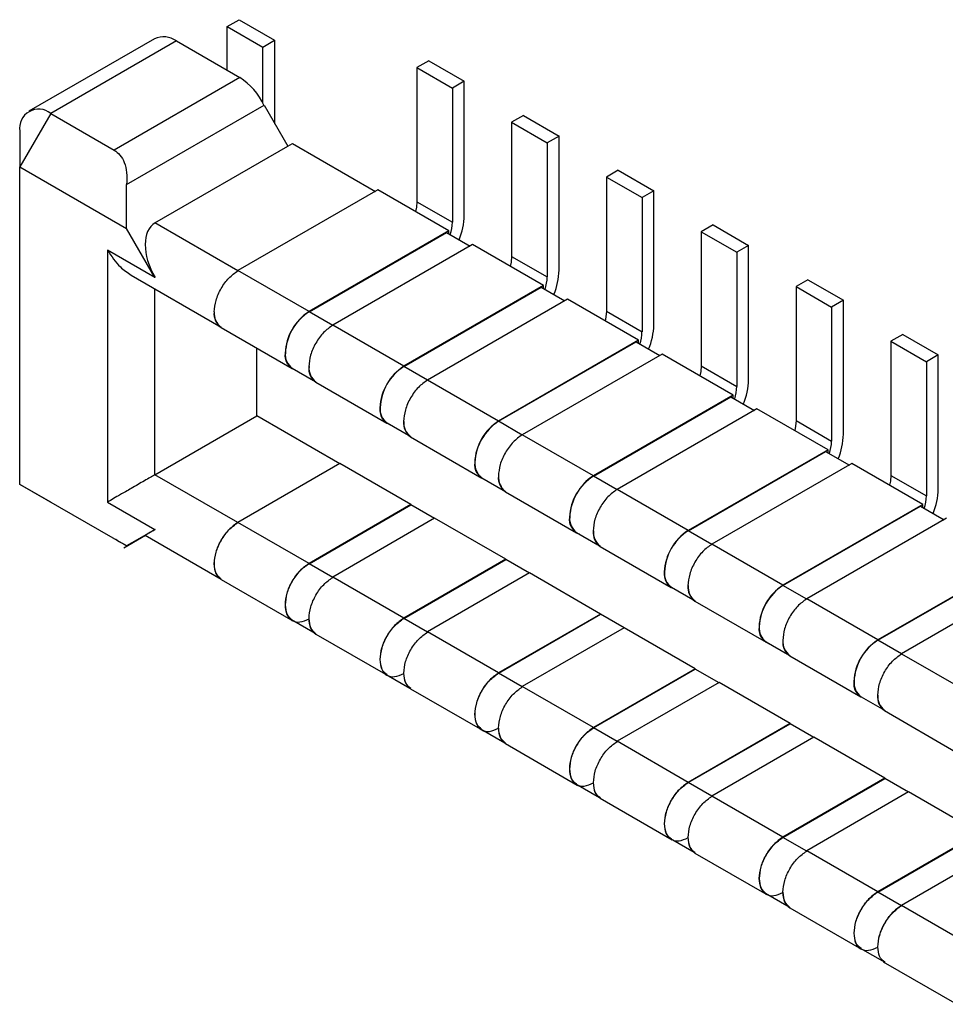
# Model space of a CAD drawing. Header units: millimetres. Extents: x 15 to 205, y 5 to 292.
# Tile 24 of 56: x 157.49 to 160.25, y 134.62 to 137.56. Entities that reach past the tile are written whole.
import ezdxf

# ---------------------------------------------------------------- set-up
doc = ezdxf.new("R2010")
doc.units = ezdxf.units.MM
doc.layers.add('几何体', color=7, linetype='Continuous')

msp = doc.modelspace()

# ---------------------------------------------------------------- linework, layer by layer
at = {"layer": '几何体'}
for p, q in [((158.1056, 137.5409), (158.141, 137.5613)), ((158.141, 137.5613), (158.247, 137.5)), ((158.1056, 137.4102), (158.1056, 137.5409)), ((158.1056, 137.5409), (158.2117, 137.4796)), ((157.8886, 137.5044), (157.5138, 137.2881)), ((157.9536, 137.498), (157.5788, 137.2816)), ((157.9536, 137.498), (158.1428, 137.3888)), ((158.2117, 137.4796), (158.247, 137.5)), ((158.247, 137.5), (158.247, 137.251)), ((158.2117, 137.3131), (158.2117, 137.4796)), ((158.7067, 137.4388), (158.6713, 137.4184)), ((158.7067, 137.4388), (158.8127, 137.3776)), ((158.6713, 137.4184), (158.6713, 137.0183)), ((158.6713, 137.4184), (158.7774, 137.3572)), ((158.1428, 137.3888), (157.768, 137.1724)), ((158.8127, 137.3776), (158.7774, 137.3572)), ((158.8127, 136.9775), (158.8127, 137.3776)), ((158.7774, 137.3572), (158.7774, 136.9571)), ((157.8051, 137.0694), (158.2152, 137.3061)), ((158.2152, 137.3061), (158.2859, 137.1837)), ((157.5788, 137.2816), (157.4869, 137.1224)), ((157.5788, 137.2816), (157.768, 137.1724)), ((158.9895, 137.2756), (158.9541, 137.2552)), ((158.9541, 137.2552), (158.9541, 136.855)), ((158.9541, 137.2552), (159.0602, 137.1939)), ((158.9895, 137.2756), (159.0956, 137.2143)), ((157.4869, 137.2286), (157.4869, 137.1224)), ((159.0956, 137.2143), (159.0602, 137.1939)), ((159.0956, 136.8142), (159.0956, 137.2143)), ((157.8899, 136.9551), (158.2859, 137.1837)), ((158.2859, 137.1837), (158.3001, 137.1918)), ((158.3001, 137.1918), (158.5476, 137.049)), ((159.0602, 137.1939), (159.0602, 136.7938)), ((157.4869, 137.1224), (157.8051, 136.9387)), ((157.4869, 136.1752), (157.4869, 137.1224)), ((159.2723, 137.1123), (159.237, 137.0919)), ((159.2723, 137.1123), (159.3784, 137.051)), ((159.237, 137.0919), (159.237, 136.6918)), ((159.237, 137.0919), (159.3431, 137.0306)), ((157.8051, 136.9387), (157.8051, 137.0694)), ((158.5546, 137.0538), (158.1374, 136.813)), ((158.7668, 136.9314), (158.5546, 137.0538)), ((159.3784, 137.051), (159.3431, 137.0306)), ((159.3784, 136.6509), (159.3784, 137.051)), ((158.6713, 137.0183), (158.7774, 136.9571)), ((159.3431, 137.0306), (159.3431, 136.6305)), ((157.8899, 136.7918), (157.8051, 136.9387)), ((158.1374, 136.8122), (157.8899, 136.9551)), ((158.7668, 136.9314), (158.3496, 136.6905)), ((158.7668, 136.9224), (158.7668, 136.9314)), ((159.5552, 136.949), (159.5198, 136.9286)), ((159.5552, 136.949), (159.6612, 136.8878)), ((158.3496, 136.6897), (158.7597, 136.9265)), ((158.7597, 136.9265), (158.8304, 136.8857)), ((159.5198, 136.9286), (159.5198, 136.5285)), ((159.5198, 136.9286), (159.6259, 136.8674)), ((157.8899, 136.7918), (157.7485, 136.8734)), ((157.7485, 136.8734), (157.7485, 136.1222)), ((158.8375, 136.8906), (158.4203, 136.6497)), ((159.0496, 136.7681), (158.8375, 136.8906)), ((159.6612, 136.8878), (159.6259, 136.8674)), ((159.6612, 136.4877), (159.6612, 136.8878)), ((158.9541, 136.855), (159.0602, 136.7938)), ((159.6259, 136.8674), (159.6259, 136.4673)), ((158.3496, 136.6905), (158.1374, 136.813)), ((157.8192, 136.7988), (158.0803, 136.648)), ((159.838, 136.7857), (159.8027, 136.7653)), ((159.838, 136.7857), (159.9441, 136.7245)), ((157.8899, 136.2038), (157.8899, 136.7579)), ((159.0496, 136.7681), (158.6324, 136.5273)), ((158.6324, 136.5264), (159.0425, 136.7632)), ((159.0425, 136.7632), (159.1132, 136.7224)), ((159.0496, 136.7591), (159.0496, 136.7681)), ((159.8027, 136.7653), (159.9087, 136.7041)), ((159.8027, 136.7653), (159.8027, 136.3652)), ((159.1203, 136.7273), (158.7031, 136.4864)), ((159.3324, 136.6048), (159.1203, 136.7273)), ((159.9441, 136.7245), (159.9087, 136.7041)), ((159.9087, 136.7041), (159.9087, 136.304)), ((159.9441, 136.3244), (159.9441, 136.7245)), ((158.4203, 136.6489), (158.3496, 136.6897)), ((159.237, 136.6918), (159.3431, 136.6305)), ((158.0869, 136.6431), (158.2991, 136.5206)), ((158.6324, 136.5273), (158.4203, 136.6497)), ((160.1209, 136.6224), (160.0855, 136.602)), ((160.1209, 136.6224), (160.2269, 136.5612)), ((158.194, 136.3794), (158.194, 136.5813)), ((159.3324, 136.6048), (158.9153, 136.364)), ((158.9153, 136.3632), (159.3254, 136.5999)), ((159.3254, 136.5999), (159.3961, 136.5591)), ((159.3324, 136.5958), (159.3324, 136.6048)), ((160.0855, 136.602), (160.1916, 136.5408)), ((160.0855, 136.602), (160.0855, 136.2019)), ((159.4032, 136.564), (158.986, 136.3232)), ((159.6153, 136.4415), (159.4032, 136.564)), ((160.2269, 136.5612), (160.1916, 136.5408)), ((160.2269, 136.1611), (160.2269, 136.5612)), ((158.2996, 136.5215), (158.3632, 136.4847)), ((158.7031, 136.4856), (158.6324, 136.5264)), ((159.5198, 136.5285), (159.6259, 136.4673)), ((160.1916, 136.5408), (160.1916, 136.1407)), ((158.3698, 136.4798), (158.5819, 136.3573)), ((158.9153, 136.364), (158.7031, 136.4864)), ((159.6153, 136.4415), (159.1981, 136.2007)), ((159.1981, 136.1999), (159.6082, 136.4366)), ((159.6082, 136.4366), (159.6789, 136.3958)), ((159.6153, 136.4326), (159.6153, 136.4415)), ((157.8899, 136.2038), (158.194, 136.3794)), ((158.4415, 136.2365), (158.194, 136.3794)), ((159.686, 136.4007), (159.2688, 136.1599)), ((159.8981, 136.2783), (159.686, 136.4007)), ((158.5824, 136.3582), (158.646, 136.3215)), ((158.986, 136.3223), (158.9153, 136.3632)), ((159.8027, 136.3652), (159.9087, 136.304)), ((158.6526, 136.3165), (158.8648, 136.194)), ((159.1981, 136.2007), (158.986, 136.3232)), ((159.8981, 136.2783), (159.4809, 136.0374)), ((159.4809, 136.0366), (159.8911, 136.2734)), ((159.8911, 136.2734), (159.9618, 136.2325)), ((159.8981, 136.2693), (159.8981, 136.2783)), ((158.4415, 136.2373), (158.1374, 136.0618)), ((158.6536, 136.1149), (158.4415, 136.2373)), ((158.4415, 136.2365), (158.4415, 136.2373)), ((159.9688, 136.2374), (159.5516, 135.9966)), ((160.181, 136.115), (159.9688, 136.2374)), ((158.1374, 136.061), (157.8899, 136.2038)), ((159.2688, 136.1591), (159.1981, 136.1999)), ((160.0855, 136.2019), (160.1916, 136.1407)), ((157.8051, 135.9916), (157.4869, 136.1752)), ((157.5788, 136.1222), (157.4869, 136.1752)), ((158.8653, 136.1949), (158.9289, 136.1582)), ((158.9355, 136.1532), (159.1476, 136.0308)), ((159.4809, 136.0374), (159.2688, 136.1599)), ((157.7485, 136.1222), (157.8899, 136.0406)), ((158.6536, 136.1149), (158.3496, 135.9393)), ((158.3496, 135.9385), (158.6536, 136.114)), ((158.6536, 136.114), (158.6536, 136.1149)), ((158.7243, 136.0732), (158.6536, 136.114)), ((160.181, 136.115), (159.7638, 135.8741)), ((159.7638, 135.8733), (160.1739, 136.1101)), ((160.1739, 136.1101), (160.2446, 136.0693)), ((160.181, 136.106), (160.181, 136.115)), ((158.3496, 135.9393), (158.1374, 136.0618)), ((158.7243, 136.074), (158.4203, 135.8985)), ((158.9365, 135.9516), (158.7243, 136.074)), ((158.7243, 136.0732), (158.7243, 136.074)), ((160.2517, 136.0742), (159.8345, 135.8333)), ((157.7967, 135.9856), (157.8616, 136.0231)), ((157.8051, 135.9916), (157.8899, 136.0406)), ((157.8613, 136.024), (157.8051, 135.9915)), ((157.8607, 136.0236), (158.0874, 135.8927)), ((157.89, 136.0405), (157.8869, 136.0387)), ((159.1481, 136.0316), (159.2117, 135.9949)), ((159.5516, 135.9958), (159.4809, 136.0366)), ((157.8051, 135.9915), (157.8051, 135.9916)), ((159.7638, 135.8741), (159.5516, 135.9966)), ((159.2183, 135.9899), (159.4304, 135.8675)), ((158.4203, 135.8977), (158.3496, 135.9385)), ((158.9365, 135.9516), (158.6324, 135.776)), ((158.6324, 135.7752), (158.9365, 135.9508)), ((158.9365, 135.9508), (158.9365, 135.9516)), ((159.0072, 135.9099), (158.9365, 135.9508)), ((160.4638, 135.9517), (160.0466, 135.7109)), ((160.0466, 135.71), (160.4567, 135.9468)), ((159.0072, 135.9108), (158.7031, 135.7352)), ((159.2193, 135.7883), (159.0072, 135.9108)), ((159.0072, 135.9099), (159.0072, 135.9108)), ((160.5345, 135.9109), (160.1173, 135.67)), ((158.0869, 135.8918), (158.3014, 135.7681)), ((158.6324, 135.776), (158.4203, 135.8985)), ((159.8345, 135.8325), (159.7638, 135.8733)), ((159.4309, 135.8683), (159.4946, 135.8316)), ((159.5012, 135.8267), (159.7133, 135.7042)), ((160.0466, 135.7109), (159.8345, 135.8333)), ((159.2193, 135.7883), (158.9153, 135.6128)), ((158.9153, 135.6119), (159.2193, 135.7875)), ((159.2193, 135.7875), (159.2193, 135.7883)), ((159.29, 135.7467), (159.2193, 135.7875)), ((158.2973, 135.7716), (158.3678, 135.7309)), ((158.7031, 135.7344), (158.6324, 135.7752)), ((158.3698, 135.7286), (158.5842, 135.6048)), ((158.9153, 135.6128), (158.7031, 135.7352)), ((159.29, 135.7475), (158.986, 135.5719)), ((159.5022, 135.625), (159.29, 135.7475)), ((159.29, 135.7467), (159.29, 135.7475)), ((159.7138, 135.7051), (159.7774, 135.6683)), ((160.1173, 135.6692), (160.0466, 135.71)), ((160.1173, 135.67), (160.3295, 135.5476)), ((159.784, 135.6634), (159.9961, 135.5409)), ((158.986, 135.5711), (158.9153, 135.6119)), ((159.5022, 135.625), (159.1981, 135.4495)), ((159.1981, 135.4487), (159.5022, 135.6242)), ((159.5022, 135.6242), (159.5022, 135.625)), ((159.5729, 135.5834), (159.5022, 135.6242)), ((158.5801, 135.6083), (158.6506, 135.5676)), ((159.5729, 135.5842), (159.2688, 135.4087)), ((159.785, 135.4617), (159.5729, 135.5842)), ((159.5729, 135.5834), (159.5729, 135.5842)), ((158.6526, 135.5653), (158.8671, 135.4415)), ((159.1981, 135.4495), (158.986, 135.5719)), ((159.9966, 135.5418), (160.0602, 135.5051)), ((160.0668, 135.5001), (160.279, 135.3776)), ((159.785, 135.4617), (159.4809, 135.2862)), ((159.785, 135.4609), (159.785, 135.4617)), ((158.8629, 135.445), (158.9334, 135.4043)), ((159.2688, 135.4078), (159.1981, 135.4487)), ((159.4809, 135.2854), (159.785, 135.4609)), ((159.8557, 135.4201), (159.785, 135.4609)), ((159.4809, 135.2862), (159.2688, 135.4087)), ((159.8557, 135.4209), (159.5516, 135.2454)), ((160.0678, 135.2984), (159.8557, 135.4209)), ((159.8557, 135.4201), (159.8557, 135.4209)), ((158.9355, 135.402), (159.1499, 135.2782)), ((159.5516, 135.2446), (159.4809, 135.2854)), ((160.0678, 135.2984), (159.7638, 135.1229)), ((159.7638, 135.1221), (160.0678, 135.2976)), ((160.0678, 135.2976), (160.0678, 135.2984)), ((160.1385, 135.2568), (160.0678, 135.2976)), ((159.1458, 135.2817), (159.2163, 135.241)), ((160.1385, 135.2576), (159.8345, 135.0821)), ((160.3507, 135.1352), (160.1385, 135.2576)), ((160.1385, 135.2568), (160.1385, 135.2576)), ((159.2183, 135.2387), (159.4327, 135.1149)), ((159.7638, 135.1229), (159.5516, 135.2454)), ((159.4286, 135.1185), (159.4991, 135.0778)), ((159.8345, 135.0813), (159.7638, 135.1221)), ((160.3507, 135.1352), (160.0466, 134.9596)), ((160.0466, 134.9588), (160.3507, 135.1344)), ((160.0466, 134.9596), (159.8345, 135.0821)), ((160.4214, 135.0943), (160.1173, 134.9188)), ((159.5012, 135.0754), (159.7156, 134.9516)), ((159.7115, 134.9552), (159.782, 134.9145)), ((160.1173, 134.918), (160.0466, 134.9588)), ((159.784, 134.9122), (159.9984, 134.7884)), ((160.3295, 134.7964), (160.1173, 134.9188)), ((159.9943, 134.7919), (160.0673, 134.7497)), ((160.0629, 134.7512), (160.283, 134.6241))]:
    msp.add_line(p, q, dxfattribs=at)
at = {"layer": '几何体', "flags": 128}
for points in [[(158.6713, 137.0183), (158.6699, 137.0016), (158.6673, 136.9888)], [(158.9541, 136.855), (158.9528, 136.8383), (158.9501, 136.8255)], [(159.237, 136.6918), (159.2356, 136.675), (159.233, 136.6622)], [(159.5198, 136.5285), (159.5185, 136.5117), (159.5158, 136.499)], [(159.8027, 136.3652), (159.8013, 136.3484), (159.7987, 136.3357)], [(160.0855, 136.2019), (160.0842, 136.1851), (160.0815, 136.1724)]]:
    msp.add_lwpolyline(points, dxfattribs=at)
at = {"layer": '几何体'}
for centre, radius, start, end in [((157.9155, 137.4448), 0.0654, 54.3818, 114.314), ((158.039, 137.2248), 0.194, 24.7852, 57.6913), ((157.5429, 137.2377), 0.0568, 50.7967, 189.214), ((158.6142, 136.9816), 0.1986, 337.241, 358.8171), ((158.6487, 136.9594), 0.1286, 342.0907, 358.9622), ((158.897, 136.8183), 0.1986, 337.241, 358.8171), ((158.9316, 136.7961), 0.1286, 342.0907, 358.9622), ((158.1166, 136.6843), 0.0508, 174.3796, 234.302), ((158.1168, 136.6848), 0.0503, 174.3796, 234.302), ((158.4332, 136.5598), 0.1552, 122.6055, 177.3945), ((158.4324, 136.5603), 0.1537, 122.6055, 177.3945), ((159.1798, 136.655), 0.1986, 337.241, 358.8171), ((159.2144, 136.6329), 0.1286, 342.0907, 358.9622), ((158.3237, 136.5602), 0.0461, 171.6467, 248.2669), ((158.3289, 136.5623), 0.0503, 174.3796, 234.302), ((158.3994, 136.5211), 0.0508, 174.3796, 234.302), ((158.3996, 136.5215), 0.0503, 174.3796, 234.302), ((158.716, 136.3965), 0.1552, 122.6055, 177.3945), ((158.7152, 136.397), 0.1537, 122.6055, 177.3945), ((159.4973, 136.4696), 0.1286, 342.0907, 358.9622), ((159.4627, 136.4918), 0.1986, 337.241, 358.8171), ((158.6066, 136.3969), 0.0461, 171.6467, 248.2669), ((158.6118, 136.399), 0.0503, 174.3796, 234.302), ((158.6823, 136.3578), 0.0508, 174.3796, 234.302), ((158.6825, 136.3582), 0.0503, 174.3796, 234.302), ((158.9989, 136.2332), 0.1552, 122.6055, 177.3945), ((158.9981, 136.2337), 0.1537, 122.6055, 177.3945), ((159.7455, 136.3285), 0.1986, 337.241, 358.8171), ((159.7801, 136.3063), 0.1286, 342.0907, 358.9622), ((158.8894, 136.2336), 0.0461, 171.6467, 248.2669), ((158.8946, 136.2358), 0.0503, 174.3796, 234.302), ((158.9651, 136.1945), 0.0508, 174.3796, 234.302), ((158.9653, 136.1949), 0.0503, 174.3796, 234.302), ((159.2817, 136.0699), 0.1552, 122.6055, 177.3945), ((159.2809, 136.0704), 0.1537, 122.6055, 177.3945), ((160.063, 136.143), 0.1286, 342.0907, 358.9622), ((160.0284, 136.1652), 0.1986, 337.241, 358.8171), ((159.1722, 136.0703), 0.0461, 171.6467, 248.2669), ((159.1774, 136.0725), 0.0503, 174.3796, 234.302), ((159.248, 136.0312), 0.0508, 174.3796, 234.302), ((159.2482, 136.0317), 0.0503, 174.3796, 234.302), ((159.5646, 135.9067), 0.1552, 122.6055, 177.3945), ((159.5637, 135.9071), 0.1537, 122.6055, 177.3945), ((159.4551, 135.907), 0.0461, 171.6467, 248.2669), ((159.4603, 135.9092), 0.0503, 174.3796, 234.302), ((159.5308, 135.8679), 0.0508, 174.3796, 234.302), ((159.531, 135.8684), 0.0503, 174.3796, 234.302), ((159.8474, 135.7434), 0.1552, 122.6055, 177.3945), ((159.8466, 135.7439), 0.1537, 122.6055, 177.3945), ((159.7379, 135.7437), 0.0461, 171.6467, 248.2669), ((159.7431, 135.7459), 0.0503, 174.3796, 234.302), ((159.8136, 135.7046), 0.0508, 174.3796, 234.302), ((159.8138, 135.7051), 0.0503, 174.3796, 234.302), ((160.1303, 135.5801), 0.1552, 122.6055, 177.3945), ((160.1294, 135.5806), 0.1537, 122.6055, 177.3945), ((160.0208, 135.5805), 0.0461, 171.6467, 248.2669), ((160.026, 135.5826), 0.0503, 174.3796, 234.302), ((160.0965, 135.5414), 0.0508, 174.3796, 234.302), ((160.0967, 135.5418), 0.0503, 174.3796, 234.302)]:
    msp.add_arc(centre, radius, start, end, dxfattribs=at)
msp.add_ellipse((157.9607, 136.8326), major_axis=(-0.0707, 0.1225), ratio=0.577335, start_param=6.283145, end_param=7.853941, dxfattribs=at)
for points, knots in [([(157.768, 137.1724), (157.7742, 137.1679), (157.787, 137.1583), (157.7994, 137.1346), (157.8067, 137.1044), (157.8057, 137.0815), (157.8051, 137.0694)], [0, 0, 0, 0, 0.214869, 0.448217, 0.707994, 1, 1, 1, 1]), ([(157.7485, 136.8734), (157.7602, 136.8556), (157.7798, 136.8258), (157.8079, 136.8066), (157.8192, 136.7988)], [0, 0, 0, 0, 0.595579, 1, 1, 1, 1]), ([(157.8899, 136.2038), (157.8852, 136.2011), (157.8755, 136.1955), (157.8579, 136.1855), (157.8387, 136.1744), (157.8139, 136.1598), (157.78, 136.1409), (157.7603, 136.1292), (157.7485, 136.1222)], [0, 0, 0, 0, 0.099244, 0.204857, 0.319813, 0.446427, 0.670264, 1, 1, 1, 1]), ([(157.8899, 136.0406), (157.8809, 136.0351), (157.8656, 136.0259), (157.8595, 136.0231), (157.8619, 136.0243), (157.8679, 136.0277), (157.8771, 136.0331), (157.8857, 136.0381), (157.8899, 136.0405)], [0, 0, 0, 0, 0.329696, 0.5535719, 0.6801743, 0.7951253, 0.9007426, 1, 1, 1, 1]), ([(157.8051, 135.9915), (157.8057, 135.9912), (157.8067, 135.9905), (157.7994, 135.9945), (157.787, 136.0019), (157.7742, 136.0094), (157.768, 136.013)], [0, 0, 0, 0, 0.292006, 0.551783, 0.785131, 1, 1, 1, 1])]:
    msp.add_open_spline(points, degree=3, knots=knots, dxfattribs=at)
for points in [[(158.0667, 136.6897), (158.0678, 136.701), (158.0699, 136.7237), (158.0863, 136.7601), (158.1096, 136.7925), (158.1282, 136.8056), (158.1374, 136.8122)], [(158.4203, 136.6497), (158.4109, 136.6431), (158.3922, 136.6298), (158.3686, 136.5971), (158.3521, 136.5603), (158.3499, 136.5375), (158.3489, 136.526)], [(158.7031, 136.4864), (158.6938, 136.4798), (158.675, 136.4665), (158.6514, 136.4338), (158.6349, 136.397), (158.6328, 136.3742), (158.6317, 136.3627)], [(158.986, 136.3232), (158.9766, 136.3165), (158.9579, 136.3032), (158.9343, 136.2705), (158.9178, 136.2337), (158.9156, 136.2109), (158.9145, 136.1995)], [(159.2688, 136.1599), (159.2594, 136.1532), (159.2407, 136.14), (159.2171, 136.1073), (159.2006, 136.0705), (159.1985, 136.0476), (159.1974, 136.0362)], [(158.1374, 136.0618), (158.1281, 136.0551), (158.1094, 136.0419), (158.0858, 136.0092), (158.0692, 135.9724), (158.0671, 135.9495), (158.066, 135.9381)], [(158.0667, 135.9385), (158.0678, 135.9498), (158.0699, 135.9724), (158.0863, 136.0089), (158.1096, 136.0412), (158.1282, 136.0544), (158.1374, 136.061)], [(159.5516, 135.9966), (159.5423, 135.99), (159.5236, 135.9767), (159.5, 135.944), (159.4835, 135.9072), (159.4813, 135.8843), (159.4802, 135.8729)], [(158.066, 135.9381), (158.067, 135.9277), (158.0689, 135.907), (158.0809, 135.8969), (158.0869, 135.8919)], [(158.0874, 135.8927), (158.0815, 135.8977), (158.0696, 135.9077), (158.0677, 135.9282), (158.0667, 135.9385)], [(158.3496, 135.9393), (158.3402, 135.9327), (158.3215, 135.9194), (158.2979, 135.8867), (158.2814, 135.8499), (158.2792, 135.8271), (158.2781, 135.8156)], [(158.2789, 135.816), (158.2799, 135.8274), (158.282, 135.85), (158.2984, 135.8864), (158.3218, 135.9188), (158.3403, 135.9319), (158.3496, 135.9385)], [(158.3496, 135.7752), (158.3506, 135.7865), (158.3528, 135.8092), (158.3691, 135.8456), (158.3925, 135.878), (158.411, 135.8911), (158.4203, 135.8977)], [(158.2781, 135.8156), (158.2792, 135.8054), (158.2814, 135.7851), (158.2979, 135.7673), (158.3215, 135.7619), (158.3402, 135.7702), (158.3496, 135.7744)], [(158.2996, 135.7703), (158.2936, 135.7753), (158.2818, 135.7853), (158.2798, 135.8058), (158.2789, 135.816)], [(159.8345, 135.8333), (159.8251, 135.8267), (159.8064, 135.8134), (159.7828, 135.7807), (159.7663, 135.7439), (159.7641, 135.721), (159.7631, 135.7096)], [(158.3489, 135.7748), (158.3498, 135.7645), (158.3518, 135.7437), (158.3638, 135.7336), (158.3698, 135.7286)], [(158.3703, 135.7294), (158.3643, 135.7344), (158.3525, 135.7445), (158.3505, 135.765), (158.3496, 135.7752)], [(158.6324, 135.776), (158.6231, 135.7694), (158.6043, 135.7561), (158.5807, 135.7234), (158.5642, 135.6866), (158.5621, 135.6638), (158.561, 135.6523)], [(158.5617, 135.6528), (158.5628, 135.6641), (158.5649, 135.6867), (158.5812, 135.7231), (158.6046, 135.7555), (158.6231, 135.7687), (158.6324, 135.7752)], [(158.6324, 135.6119), (158.6335, 135.6232), (158.6356, 135.6459), (158.6519, 135.6823), (158.6753, 135.7147), (158.6939, 135.7278), (158.7031, 135.7344)], [(160.0466, 135.5467), (160.0477, 135.5581), (160.0498, 135.5807), (160.0662, 135.6171), (160.0895, 135.6495), (160.1081, 135.6626), (160.1173, 135.6692)], [(158.561, 135.6523), (158.5621, 135.6422), (158.5642, 135.6218), (158.5807, 135.6041), (158.6043, 135.5986), (158.6231, 135.6069), (158.6324, 135.6111)], [(158.5824, 135.607), (158.5765, 135.612), (158.5646, 135.622), (158.5627, 135.6425), (158.5617, 135.6528)], [(158.6317, 135.6115), (158.6327, 135.6012), (158.6346, 135.5805), (158.6466, 135.5703), (158.6526, 135.5653)], [(158.6531, 135.5662), (158.6472, 135.5712), (158.6353, 135.5812), (158.6334, 135.6017), (158.6324, 135.6119)], [(158.9153, 135.6128), (158.9059, 135.6061), (158.8872, 135.5928), (158.8636, 135.5601), (158.8471, 135.5233), (158.8449, 135.5005), (158.8438, 135.4891)], [(158.8445, 135.4895), (158.8456, 135.5008), (158.8477, 135.5234), (158.8641, 135.5598), (158.8875, 135.5922), (158.906, 135.6054), (158.9153, 135.6119)], [(158.9153, 135.4487), (158.9163, 135.46), (158.9184, 135.4826), (158.9348, 135.519), (158.9582, 135.5514), (158.9767, 135.5646), (158.986, 135.5711)], [(158.8438, 135.4891), (158.8449, 135.4789), (158.8471, 135.4585), (158.8636, 135.4408), (158.8872, 135.4353), (158.9059, 135.4437), (158.9153, 135.4478)], [(158.8653, 135.4437), (158.8593, 135.4487), (158.8474, 135.4587), (158.8455, 135.4792), (158.8445, 135.4895)], [(158.9145, 135.4482), (158.9155, 135.4379), (158.9175, 135.4172), (158.9295, 135.4071), (158.9355, 135.402)], [(158.936, 135.4029), (158.93, 135.4079), (158.9181, 135.4179), (158.9162, 135.4384), (158.9153, 135.4487)], [(159.1981, 135.4495), (159.1887, 135.4428), (159.17, 135.4296), (159.1464, 135.3969), (159.1299, 135.3601), (159.1278, 135.3372), (159.1267, 135.3258)], [(159.1274, 135.3262), (159.1284, 135.3375), (159.1306, 135.3601), (159.1469, 135.3966), (159.1703, 135.4289), (159.1888, 135.4421), (159.1981, 135.4487)], [(159.1981, 135.2854), (159.1992, 135.2967), (159.2013, 135.3193), (159.2176, 135.3557), (159.241, 135.3881), (159.2595, 135.4013), (159.2688, 135.4078)], [(159.1267, 135.3258), (159.1278, 135.3156), (159.1299, 135.2952), (159.1464, 135.2775), (159.17, 135.2721), (159.1887, 135.2804), (159.1981, 135.2845)], [(159.1481, 135.2804), (159.1422, 135.2854), (159.1303, 135.2954), (159.1283, 135.3159), (159.1274, 135.3262)], [(159.2188, 135.2396), (159.2129, 135.2446), (159.201, 135.2546), (159.1991, 135.2751), (159.1981, 135.2854)], [(159.4809, 135.2862), (159.4716, 135.2796), (159.4529, 135.2663), (159.4293, 135.2336), (159.4127, 135.1968), (159.4106, 135.1739), (159.4095, 135.1625)], [(159.4102, 135.1629), (159.4113, 135.1742), (159.4134, 135.1969), (159.4298, 135.2333), (159.4531, 135.2657), (159.4717, 135.2788), (159.4809, 135.2854)], [(159.1974, 135.285), (159.1984, 135.2746), (159.2003, 135.2539), (159.2123, 135.2438), (159.2183, 135.2387)], [(159.4809, 135.1221), (159.482, 135.1334), (159.4841, 135.156), (159.5005, 135.1925), (159.5239, 135.2248), (159.5424, 135.238), (159.5516, 135.2446)], [(159.4095, 135.1625), (159.4106, 135.1523), (159.4127, 135.1319), (159.4293, 135.1142), (159.4529, 135.1088), (159.4716, 135.1171), (159.4809, 135.1213)], [(159.4309, 135.1171), (159.425, 135.1221), (159.4131, 135.1321), (159.4112, 135.1527), (159.4102, 135.1629)], [(159.4802, 135.1217), (159.4812, 135.1113), (159.4832, 135.0906), (159.4952, 135.0805), (159.5011, 135.0754)], [(159.5016, 135.0763), (159.4957, 135.0813), (159.4838, 135.0913), (159.4819, 135.1118), (159.4809, 135.1221)], [(159.7638, 135.1229), (159.7544, 135.1163), (159.7357, 135.103), (159.7121, 135.0703), (159.6956, 135.0335), (159.6934, 135.0106), (159.6924, 134.9992)], [(159.6931, 134.9996), (159.6941, 135.0109), (159.6963, 135.0336), (159.7126, 135.07), (159.736, 135.1024), (159.7545, 135.1155), (159.7638, 135.1221)], [(159.7638, 134.9588), (159.7648, 134.9701), (159.767, 134.9928), (159.7833, 135.0292), (159.8067, 135.0616), (159.8252, 135.0747), (159.8345, 135.0813)], [(159.6924, 134.9992), (159.6934, 134.989), (159.6956, 134.9687), (159.7121, 134.9509), (159.7357, 134.9455), (159.7544, 134.9538), (159.7638, 134.958)], [(159.7138, 134.9538), (159.7078, 134.9589), (159.696, 134.9689), (159.694, 134.9894), (159.6931, 134.9996)], [(159.7631, 134.9584), (159.764, 134.948), (159.766, 134.9273), (159.778, 134.9172), (159.784, 134.9122)], [(159.7845, 134.913), (159.7786, 134.918), (159.7667, 134.928), (159.7647, 134.9486), (159.7638, 134.9588)], [(160.0466, 134.9596), (160.0373, 134.953), (160.0185, 134.9397), (159.9949, 134.907), (159.9784, 134.8702), (159.9763, 134.8474), (159.9752, 134.8359)], [(159.9759, 134.8363), (159.977, 134.8477), (159.9791, 134.8703), (159.9955, 134.9067), (160.0188, 134.9391), (160.0374, 134.9522), (160.0466, 134.9588)], [(160.1173, 134.9188), (160.108, 134.9122), (160.0893, 134.8989), (160.0657, 134.8662), (160.0491, 134.8294), (160.047, 134.8065), (160.0459, 134.7951)], [(160.0466, 134.7955), (160.0477, 134.8068), (160.0498, 134.8295), (160.0662, 134.8659), (160.0895, 134.8983), (160.1081, 134.9114), (160.1173, 134.918)], [(159.9752, 134.8359), (159.9763, 134.8258), (159.9784, 134.8054), (159.9949, 134.7877), (160.0185, 134.7822), (160.0373, 134.7905), (160.0466, 134.7947)], [(159.9966, 134.7906), (159.9907, 134.7956), (159.9788, 134.8056), (159.9769, 134.8261), (159.9759, 134.8363)], [(160.0673, 134.7497), (160.0614, 134.7548), (160.0495, 134.7648), (160.0476, 134.7853), (160.0466, 134.7955)]]:
    msp.add_open_spline(points, degree=3, dxfattribs=at)

doc.saveas('drawing.dxf')
